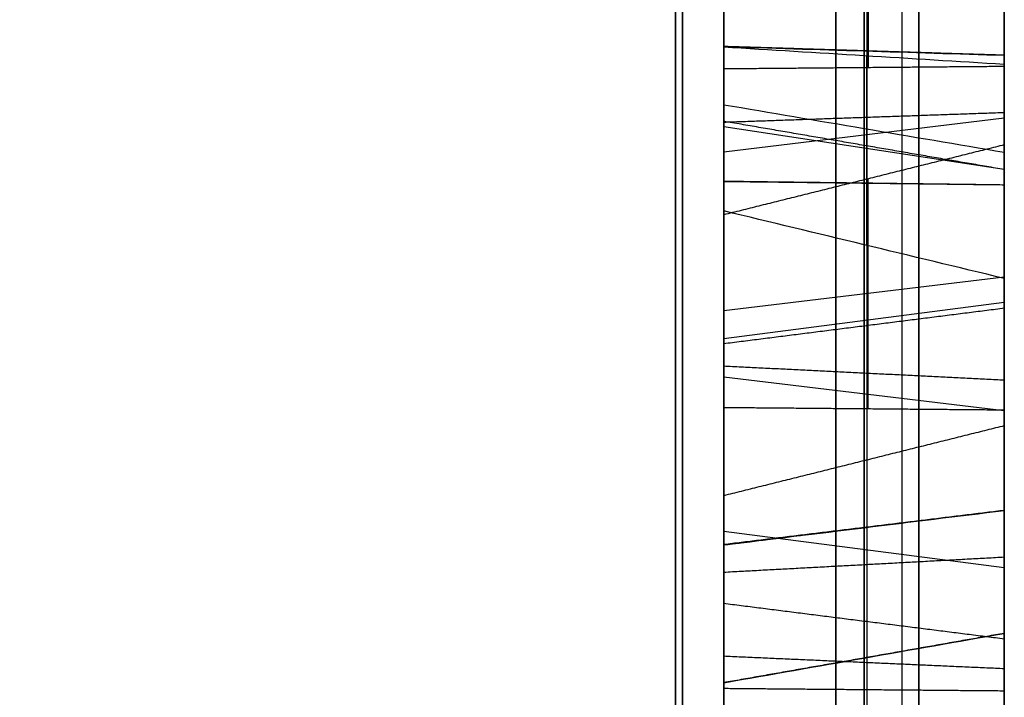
# Model space of a CAD drawing. Header units: millimetres. Extents: x 0 to 284, y -110 to 65.
# Tile 215 of 256: x 235.723 to 236.6, y -36.919 to -36.315. Entities that reach past the tile are written whole.
import ezdxf

# ---------------------------------------------------------------- set-up
doc = ezdxf.new("R2010")
doc.units = ezdxf.units.MM
doc.layers.add('Layer 01', color=18, linetype='Continuous', true_color=0x000000)

# ---------------------------------------------------------------- blocks, each defined once
blk = doc.blocks.new('Block 01')
at = {"layer": 'Layer 01'}
for p, q in [((236.6, -29.07543, 25.25799), (236.6, -39.18426, 25.25799)), ((236.4778, -37.17813, -24.11277), (236.4778, -34.65937, -22.50814)), ((236.475, -34.84175, -22.22277), (236.475, -36.80104, -23.47098)), ((236.6, -35.68388, -37.44436), (236.6, -36.81663, -37.44436)), ((236.475, -36.70829, -35.28891), (236.475, -36.12753, -34.74735)), ((236.47863, -36.12662, -34.74738), (236.47863, -36.35813, -34.49912)), ((236.47763, -36.51642, -21.72733), (236.47763, -36.34769, -22.01958)), ((236.475, -36.35816, -34.50002), (236.475, -36.93892, -35.04159)), ((236.35, -36.43294, -35.00201), (236.6, -36.40287, -35.03425)), ((236.35, -36.41047, -21.86583), (236.6, -36.44865, -21.88787)), ((236.6, -36.4055, -25.25799), (236.6, -43.63462, -25.25799)), ((236.47863, -36.66215, -35.74847), (236.47863, -36.45714, -35.5573)), ((236.475, -36.45804, -35.55726), (236.475, -36.70829, -35.28891)), ((236.35, -36.57457, -35.63579), (236.6, -36.5445, -35.66803)), ((236.35, -36.56654, -37.04987), (236.35, -36.99361, -37.04987)), ((236.35, -36.59928, -35.43812), (236.6, -36.56705, -35.40806)), ((236.35, -36.88899, -35.47194), (236.35, -36.56774, -35.47194)), ((236.35, -36.63351, -34.78693), (236.6, -36.66357, -34.75469)), ((236.475, -36.91235, -35.47921), (236.475, -36.66211, -35.74756)), ((236.35, -36.77111, -35.59835), (236.6, -36.80335, -35.62842)), ((236.475, -36.80104, -23.47098), (236.475, -37.08528, -23.02481)), ((236.475, -38.31098, -36.78345), (236.475, -36.91235, -35.47921))]:
    blk.add_line(p, q, dxfattribs=at)
at = {"layer": 'Layer 01', "extrusion": (-1, -3.42405e-12, -1.97576e-12)}
blk.add_arc((0, 0, -236.30711), 37.80711, 307.03819, 352.96181, dxfattribs=at)
at = {"layer": 'Layer 01', "extrusion": (-1, 1.64276e-11, -9.80603e-12)}
blk.add_arc((0, 0, -236.30711), 37.80711, 7.03819, 52.96181, dxfattribs=at)
at = {"layer": 'Layer 01', "extrusion": (1, 2.32983e-13, -5.59827e-12)}
blk.add_arc((0, -435, 236.50873), 499.89512, 93.0643312, 94.4313521, dxfattribs=at)
at = {"layer": 'Layer 01', "extrusion": (1, -1.36529e-14, -4.57325e-15)}
blk.add_rational_spline([(236.52398, -22.96857, -30.43809), (236.52398, -31.32634, -24.13131), (236.52398, -36.5615, -15.06375), (236.52398, -37.84444, -4.67232)], [0.961939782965, 0.911126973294, 0.911126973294, 0.961939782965], degree=3, dxfattribs=at)
at = {"layer": 'Layer 01', "extrusion": (1, -1.66028e-14, 8.48258e-15)}
blk.add_rational_spline([(236.52398, -37.84444, 4.67232), (236.52398, -36.5615, 15.06375), (236.52398, -31.32634, 24.13131), (236.52398, -22.96857, 30.43809)], [0.961939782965, 0.911126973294, 0.911126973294, 0.961939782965], degree=3, dxfattribs=at)
at = {"layer": 'Layer 01', "extrusion": (1, 8.06567e-15, 4.65672e-15)}
blk.add_open_spline([(236.6, -38.224, -4.71918), (236.6, -38.06749, -5.98686), (236.6, -37.74019, -7.86756), (236.6, -37.1964, -10.02527), (236.6, -36.88401, -11.09501), (236.6, -36.7177, -11.62761), (236.6, -36.64426, -11.85538), (236.6, -36.59481, -12.00711), (236.6, -36.57036, -12.08138), (236.6, -35.72162, -14.6325), (236.6, -34.65782, -16.99925), (236.6, -32.70252, -20.38604), (236.6, -31.64467, -22.02175), (236.6, -30.27015, -23.82914), (236.6, -29.5478, -24.70761), (236.6, -29.17785, -25.14053), (236.6, -29.01742, -25.32472), (236.6, -28.91005, -25.44721), (236.6, -28.85505, -25.50955), (236.6, -27.10609, -27.47968), (236.6, -25.23839, -29.20439), (236.6, -23.19893, -30.74336)], degree=3, knots=[0, 0, 0, 0, 3.8628, 5.7942, 6.7599, 7.242749, 7.484174, 7.484174, 7.725599, 7.725599, 15.451199, 15.451199, 19.313999, 21.245398, 22.211098, 22.693948, 22.935373, 22.935373, 23.176798, 23.176798, 30.902398, 30.902398, 30.902398, 30.902398], dxfattribs=at)
at = {"layer": 'Layer 01', "extrusion": (1, 8.06567e-15, -4.65672e-15)}
blk.add_open_spline([(236.6, -23.19893, 30.74336), (236.6, -24.21852, 29.97398), (236.6, -25.6836, 28.75018), (236.6, -27.28034, 27.20039), (236.6, -28.05057, 26.39499), (236.6, -28.42866, 25.98466), (236.6, -28.58919, 25.80717), (236.6, -28.69587, 25.68848), (236.6, -28.74796, 25.63017), (236.6, -30.53293, 23.61958), (236.6, -32.05069, 21.51493), (236.6, -34.00609, 18.1282), (236.6, -34.89373, 16.39421), (236.6, -35.77172, 14.30014), (236.6, -36.17131, 13.23534), (236.6, -36.36126, 12.69849), (236.6, -36.44056, 12.46746), (236.6, -36.49295, 12.31323), (236.6, -36.51944, 12.23444), (236.6, -37.35115, 9.73472), (236.6, -37.91094, 7.25489), (236.6, -38.224, 4.71918)], degree=3, knots=[0, 0, 0, 0, 3.8628, 5.7942, 6.7599, 7.242749, 7.484174, 7.484174, 7.725599, 7.725599, 15.451199, 15.451199, 19.313999, 21.245398, 22.211098, 22.693948, 22.935373, 22.935373, 23.176798, 23.176798, 30.902398, 30.902398, 30.902398, 30.902398], dxfattribs=at)
at = {"layer": 'Layer 01', "extrusion": (1, 4.6528e-15, 2.68629e-15)}
blk.add_open_spline([(236.6, -31.89003, -45.79679), (236.6, -32.71062, -45.22539), (236.6, -33.91681, -44.33648), (236.6, -35.28082, -43.24378), (236.6, -35.95202, -42.68352), (236.6, -36.28491, -42.39991), (236.6, -36.42701, -42.27762), (236.6, -36.52161, -42.19593), (236.6, -36.56799, -42.15574), (236.6, -37.38438, -41.44595), (236.6, -38.50795, -40.41383), (236.6, -39.76806, -39.15711), (236.6, -40.38544, -38.5156), (236.6, -40.64731, -38.23785), (236.6, -40.82129, -38.05206), (236.6, -40.90694, -37.95997), (236.6, -41.69375, -37.10815), (236.6, -42.70993, -35.94505), (236.6, -43.8379, -34.54023), (236.6, -44.30897, -33.92792), (236.6, -44.62028, -33.51743), (236.6, -44.77366, -33.31226), (236.6, -46.15796, -31.43356), (236.6, -47.29231, -29.69946), (236.6, -48.84809, -27.00484), (236.6, -49.58737, -25.63787), (236.6, -50.38232, -24.00869), (236.6, -50.70853, -23.3031), (236.6, -50.92279, -22.83106), (236.6, -51.02899, -22.59268), (236.6, -51.54516, -21.41215), (236.6, -52.12453, -19.98044), (236.6, -52.73038, -18.28376), (236.6, -53.01579, -17.42882), (236.6, -53.13435, -17.06101), (236.6, -53.21256, -16.81549), (236.6, -53.25172, -16.69103), (236.6, -53.59183, -15.59724), (236.6, -54.00485, -14.12854), (236.6, -54.41592, -12.39699), (236.6, -54.60375, -11.5267), (236.6, -54.69325, -11.09043), (236.6, -54.73065, -10.90321), (236.6, -54.75538, -10.77835), (236.6, -54.76786, -10.71475), (236.6, -55.16159, -8.69031), (236.6, -55.43706, -6.71223), (236.6, -55.6062, -4.71918)], degree=3, knots=[0, 0, 0, 0, 3.06257, 4.593855, 5.359497, 5.742318, 5.933729, 5.933729, 6.12514, 6.12514, 9.18771, 10.718994, 11.484637, 11.867458, 11.867458, 12.250279, 12.250279, 15.312849, 16.844134, 17.609777, 17.609777, 18.375419, 18.375419, 24.500559, 24.500559, 27.563129, 29.094413, 29.860056, 29.860056, 30.625698, 30.625698, 33.688268, 35.219553, 35.985196, 36.368017, 36.368017, 36.750838, 36.750838, 39.813408, 41.344693, 42.110335, 42.493156, 42.684567, 42.684567, 42.875978, 42.875978, 49.001117, 49.001117, 49.001117, 49.001117], dxfattribs=at)
at = {"layer": 'Layer 01', "extrusion": (1, -2.75688e-14, 2.85053e-14)}
blk.add_open_spline([(236.6, -44.70644, 33.40141), (236.6, -42.91644, 35.79725), (236.6, -40.94619, 38.03512), (236.6, -36.64675, 42.19341), (236.6, -34.3446, 44.08758), (236.6, -31.89003, 45.79679)], degree=3, knots=[0, 0, 0, 0, 8.962952, 8.962952, 17.925903, 17.925903, 17.925903, 17.925903], dxfattribs=at)
at = {"layer": 'Layer 01', "extrusion": (1, -5.5254e-14, 5.61009e-14)}
blk.add_rational_spline([(236.31325, -45.87549, 32.99214), (236.31325, -42.12825, 38.20266), (236.31325, -37.55604, 42.70544), (236.31325, -32.29056, 46.37199)], [0.855934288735, 0.847980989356, 0.848211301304, 0.856625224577], degree=3, dxfattribs=at)
at = {"layer": 'Layer 01', "extrusion": (1, 2.9115e-14, 1.74929e-14)}
blk.add_rational_spline([(236.31325, -32.29056, -46.37199), (236.31325, -46.31479, -36.60639), (236.31325, -54.85946, -21.80659), (236.31325, -56.3046, -4.77845)], [0.856625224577, 0.80248953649, 0.80248953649, 0.856625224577], degree=3, dxfattribs=at)
at = {"layer": 'Layer 01'}
for points, degree in [([(236.6, -34.62961, -22.51473), (236.6, -35.90717, -23.32863), (236.6, -37.18473, -24.14252)], 2), ([(236.35, -37.17124, -24.08166), (236.35, -35.93086, -23.29145), (236.35, -34.69048, -22.50124)], 2), ([(236.6, -36.79429, -23.44055), (236.6, -35.81465, -22.81645), (236.6, -34.835, -22.19234)], 2), ([(236.35, -34.84849, -22.25321), (236.35, -35.82814, -22.87731), (236.35, -36.80779, -23.50141)], 2), ([(236.30711, -37.52222, 4.63254), (235.64459, -36.85766, 4.60834), (234.98213, -36.19304, 4.58408), (234.31976, -35.52835, 4.55977)], 3), ([(234.31976, -35.52835, -4.55977), (234.98213, -36.19304, -4.58408), (235.64459, -36.85766, -4.60834), (236.30711, -37.52222, -4.63254)], 3), ([(236.6, -36.35707, -34.46887), (236.6, -36.22673, -34.60865), (236.6, -36.09638, -34.74844)], 2), ([(236.6, -36.09638, -34.74844), (236.6, -36.38676, -35.01922), (236.6, -36.67713, -35.29)], 2), ([(236.35, -36.15868, -34.74626), (236.35, -36.25896, -34.63872), (236.35, -36.35925, -34.53118)], 2), ([(236.35, -36.73944, -35.28783), (236.35, -36.44906, -35.01704), (236.35, -36.15868, -34.74626)], 2), ([(236.6, -36.34704, -38.03763), (236.475, -36.34312, -38.05932), (236.35, -36.33921, -38.08101)], 2), ([(236.6, -36.34704, -38.03763), (236.475, -36.34321, -38.05934), (236.35, -36.33939, -38.08105)], 2), ([(236.35, -36.48578, -21.7354), (236.35, -36.41282, -21.86177), (236.35, -36.33985, -21.98815)], 2), ([(236.6, -36.35707, -34.46887), (236.475, -36.35816, -34.50002), (236.35, -36.35925, -34.53118)], 2), ([(236.35, -36.35925, -34.53118), (236.35, -36.64963, -34.80196), (236.35, -36.94001, -35.07274)], 2), ([(236.6, -36.35529, -22.04958), (236.6, -36.45058, -21.88453), (236.6, -36.54587, -21.71949)], 2), ([(236.6, -36.93783, -35.01044), (236.6, -36.64745, -34.73965), (236.6, -36.35707, -34.46887)], 2), ([(236.6, -36.43368, -24.77841), (236.51667, -36.41958, -24.78252), (236.43333, -36.40547, -24.78664), (236.35, -36.39136, -24.79075)], 3), ([(236.6, -36.39825, -20.18108), (236.475, -36.40257, -20.20269), (236.35, -36.40689, -20.22431)], 2), ([(236.6, -36.44886, -25.11478), (236.475, -36.42737, -25.11055), (236.35, -36.40588, -25.10631)], 2), ([(236.6, -36.42689, -35.55835), (236.475, -36.45804, -35.55726), (236.35, -36.4892, -35.55618)], 2), ([(236.6, -36.67713, -35.29), (236.6, -36.55201, -35.42418), (236.6, -36.42689, -35.55835)], 2), ([(236.6, -36.42689, -35.55835), (236.6, -36.54505, -35.66853), (236.6, -36.6632, -35.77871)], 2), ([(236.6, -36.46265, -20.54709), (236.475, -36.46103, -20.52511), (236.35, -36.45942, -20.50313)], 2), ([(236.6, -36.46265, -20.54709), (236.475, -36.46116, -20.5251), (236.35, -36.45968, -20.50311)], 2), ([(236.35, -36.4892, -35.55618), (236.35, -36.61432, -35.422), (236.35, -36.73944, -35.28783)], 2), ([(236.35, -36.66103, -35.71641), (236.35, -36.57511, -35.63629), (236.35, -36.4892, -35.55618)], 2), ([(236.35, -36.60383, -37.08719), (236.475, -36.588, -37.10253), (236.6, -36.57217, -37.11787)], 2), ([(236.6, -36.63653, -38.3523), (236.475, -36.63032, -38.33136), (236.35, -36.62411, -38.31041)], 2), ([(236.6, -36.6632, -35.77871), (236.475, -36.66211, -35.74756), (236.35, -36.66103, -35.71641)], 2), ([(236.35, -36.91127, -35.44806), (236.35, -36.78615, -35.58223), (236.35, -36.66103, -35.71641)], 2), ([(236.6, -36.6632, -35.77871), (236.6, -36.78832, -35.64454), (236.6, -36.91344, -35.51036)], 2), ([(236.6, -36.67713, -35.29), (236.475, -36.70829, -35.28891), (236.35, -36.73944, -35.28783)], 2), ([(236.6, -36.75255, -37.9131), (236.475, -36.76778, -37.92903), (236.35, -36.78301, -37.94496)], 2), ([(236.6, -36.75255, -37.9131), (236.475, -36.76804, -37.92877), (236.35, -36.78354, -37.94445)], 2), ([(236.6, -36.79429, -23.44055), (236.475, -36.80104, -23.47098), (236.35, -36.80779, -23.50141)], 2), ([(236.6, -37.07854, -22.99437), (236.6, -36.93641, -23.21746), (236.6, -36.79429, -23.44055)], 2), ([(236.35, -36.80779, -23.50141), (236.35, -36.94991, -23.27832), (236.35, -37.09203, -23.05524)], 2), ([(236.6, -36.86715, -36.83048), (236.475, -36.85133, -36.84582), (236.35, -36.8355, -36.86116)], 2), ([(236.6, -36.86202, -37.60111), (236.475, -36.88404, -37.60027), (236.35, -36.90607, -37.59943)], 2), ([(236.6, -36.86202, -37.60111), (236.475, -36.88401, -37.59963), (236.35, -36.906, -37.59814)], 2), ([(236.6, -36.89363, -20.20861), (236.475, -36.88806, -20.23003), (236.35, -36.8825, -20.25145)], 2), ([(236.6, -36.91344, -35.51036), (236.475, -36.91235, -35.47921), (236.35, -36.91127, -35.44806)], 2), ([(236.35, -38.30989, -36.7523), (236.35, -37.61058, -36.10018), (236.35, -36.91127, -35.44806)], 2), ([(236.6, -36.91344, -35.51036), (236.6, -37.61275, -36.16248), (236.6, -38.31207, -36.8146)], 2)]:
    blk.add_open_spline(points, degree=degree, dxfattribs=at)
for points, weights in [([(233.95529, -35.60521, -3.91466), (234.66954, -36.32147, -3.94003), (235.38367, -37.03746, -3.96538), (236.09772, -37.75326, -3.9907)], [0.873314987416, 0.87309959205, 0.872896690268, 0.872704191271]), ([(236.09772, -37.75326, 3.9907), (235.38367, -37.03747, 3.96538), (234.66955, -36.32148, 3.94003), (233.9553, -35.60522, 3.91466)], [0.872704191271, 0.872896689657, 0.873099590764, 0.873314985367])]:
    blk.add_rational_spline(points, weights, degree=3, dxfattribs=at)
at = {"layer": 'Layer 01', "extrusion": (-1, 1.76618e-13, -1.67605e-13)}
blk.add_open_spline([(236.6, -35.67039, -21.32786), (236.6, -35.74442, -21.57422), (236.6, -35.97281, -21.81611), (236.6, -36.35529, -22.04958)], degree=3, dxfattribs=at)
at = {"layer": 'Layer 01', "extrusion": (-1, 0, 0)}
for points, knots in [([(236.45, -36.34599, -22.01279), (236.45, -35.97997, -21.78527), (236.45, -35.76534, -21.5519), (236.45, -35.69572, -21.32024), (236.45, -35.69572, -21.32022), (236.45, -35.69571, -21.3202), (236.45, -35.6957, -21.32017)], [0.0202114, 0.0202114, 0.0202114, 0.0202114, 0.990099, 0.990099, 0.990099, 0.9901997, 0.9901997, 0.9901997, 0.9901997]), ([(236.45, -36.95043, -19.2565), (236.45, -36.8508, -18.95764), (236.45, -36.88424, -18.64253), (236.45, -37.057, -18.30384), (236.45, -37.05701, -18.30382), (236.45, -37.05702, -18.3038), (236.45, -37.05703, -18.30377)], [0, 0, 0, 0, 0.990099, 0.990099, 0.990099, 0.9901642, 0.9901642, 0.9901642, 0.9901642])]:
    blk.add_open_spline(points, degree=3, knots=knots, dxfattribs=at)
at = {"layer": 'Layer 01', "extrusion": (-1, 5.8132e-13, -5.41744e-13)}
blk.add_open_spline([(236.35, -36.33985, -21.98815), (236.35, -35.98497, -21.76474), (236.35, -35.77932, -21.53718), (236.35, -35.71261, -21.31517), (236.35, -35.7126, -21.31513), (236.35, -35.71259, -21.31509), (236.35, -35.71257, -21.31505)], degree=3, knots=[0, 0, 0, 0, 0.95788, 0.95788, 0.95788, 0.9580078, 0.9580078, 0.9580078, 0.9580078], dxfattribs=at)
at = {"layer": 'Layer 01', "extrusion": (1, -2.54834e-12, -3.65588e-12)}
blk.add_open_spline([(236.6, -36.39825, -20.18108), (236.6, -36.10073, -20.24076), (236.6, -35.8835, -20.39358), (236.6, -35.74425, -20.63695)], degree=3, dxfattribs=at)
at = {"layer": 'Layer 01', "extrusion": (1, 1.19064e-13, 1.06814e-13)}
blk.add_open_spline([(236.45, -35.76715, -20.65018), (236.45, -35.76717, -20.65015), (236.45, -35.76719, -20.65012), (236.45, -35.76721, -20.65009), (236.45, -35.90266, -20.41334), (236.45, -36.11234, -20.26541), (236.45, -36.40343, -20.20702)], degree=3, knots=[0.0097655, 0.0097655, 0.0097655, 0.0097655, 0.009901, 0.009901, 0.009901, 0.9999807, 0.9999807, 0.9999807, 0.9999807], dxfattribs=at)
at = {"layer": 'Layer 01', "extrusion": (1, -4.17642e-13, -5.99971e-13)}
blk.add_open_spline([(236.35, -35.78242, -20.659), (236.35, -35.78245, -20.65895), (236.35, -35.78248, -20.6589), (236.35, -35.78251, -20.65884), (236.35, -35.91544, -20.42652), (236.35, -36.12008, -20.28184), (236.35, -36.40689, -20.22431)], degree=3, knots=[-0.810991, -0.810991, -0.810991, -0.810991, -0.8108078, -0.8108078, -0.8108078, 0, 0, 0, 0], dxfattribs=at)
at = {"layer": 'Layer 01', "extrusion": (-1, 2.59312e-12, -4.12363e-12)}
blk.add_open_spline([(236.35, -35.81763, -37.75298), (236.35, -35.99702, -37.9381), (236.35, -36.17025, -38.05054), (236.35, -36.33921, -38.08101), (236.35, -36.33924, -38.08102), (236.35, -36.33927, -38.08102), (236.35, -36.3393, -38.08103)], degree=3, knots=[0, 0, 0, 0, 0.6359896, 0.6359896, 0.6359896, 0.6360793, 0.6360793, 0.6360793, 0.6360793], dxfattribs=at)
at = {"layer": 'Layer 01', "extrusion": (-1, 2.22287e-14, -1.2325e-13)}
blk.add_open_spline([(236.45, -35.83029, -37.74071), (236.45, -36.00836, -37.92446), (236.45, -36.17886, -38.03418), (236.45, -36.34234, -38.06366), (236.45, -36.34236, -38.06366), (236.45, -36.34238, -38.06367), (236.45, -36.34239, -38.06367)], degree=3, knots=[0, 0, 0, 0, 0.990099, 0.990099, 0.990099, 0.9902025, 0.9902025, 0.9902025, 0.9902025], dxfattribs=at)
at = {"layer": 'Layer 01', "extrusion": (-1, 2.30337e-12, -3.6359e-12)}
blk.add_open_spline([(236.6, -35.84929, -37.7223), (236.6, -36.02536, -37.904), (236.6, -36.19178, -38.00963), (236.6, -36.34704, -38.03763)], degree=3, dxfattribs=at)
at = {"layer": 'Layer 01', "extrusion": (1, 0, 0)}
for points in [[(236.6, -36.43368, -24.77841), (236.6, -36.36714, -24.55264), (236.6, -36.19883, -24.33852), (236.6, -35.92788, -24.13542)], [(236.35, -36.39136, -24.79075), (236.35, -36.33135, -24.58727), (236.35, -36.18238, -24.38944), (236.35, -35.93762, -24.19837)], [(236.45, -35.93378, -24.1731), (236.45, -36.18908, -24.36909), (236.45, -36.34569, -24.57349), (236.45, -36.40829, -24.78581)], [(236.6, -36.86715, -36.83048), (236.6, -36.65449, -36.61103), (236.6, -36.43792, -36.49299), (236.6, -36.2213, -36.47565)], [(236.6, -36.30043, -25.44993), (236.6, -36.45381, -25.22706), (236.6, -36.49844, -25.00292), (236.6, -36.43368, -24.77841)], [(236.45, -36.40343, -20.20702), (236.45, -36.6883, -20.15008), (236.45, -37.04838, -20.2417), (236.45, -37.48213, -20.49213)], [(236.6, -37.49536, -20.46922), (236.6, -37.05903, -20.21731), (236.6, -36.69278, -20.12221), (236.6, -36.39825, -20.18108)], [(236.35, -37.18537, -37.51336), (236.35, -37.15643, -37.29207), (236.35, -37.04193, -37.07418), (236.35, -36.8355, -36.86116)], [(236.45, -36.84816, -36.84889), (236.45, -37.05647, -37.06385), (236.45, -37.17333, -37.28519), (236.45, -37.20286, -37.51111)]]:
    blk.add_open_spline(points, degree=3, dxfattribs=at)
at = {"layer": 'Layer 01', "extrusion": (-1, -2.38145e-12, 2.48828e-12)}
blk.add_open_spline([(236.35, -35.9568, -21.22912), (236.35, -35.95681, -21.22916), (236.35, -35.95682, -21.22919), (236.35, -35.95684, -21.22923), (236.35, -36.0142, -21.39828), (236.35, -36.19385, -21.56215), (236.35, -36.48578, -21.7354)], degree=3, knots=[0, 0, 0, 0, 0.0001088, 0.0001088, 0.0001088, 0.7612579, 0.7612579, 0.7612579, 0.7612579], dxfattribs=at)
at = {"layer": 'Layer 01', "extrusion": (-1, -7.18083e-12, 7.61674e-12)}
blk.add_open_spline([(236.45, -35.97351, -21.2235), (236.45, -35.97352, -21.22352), (236.45, -35.97353, -21.22354), (236.45, -35.97353, -21.22356), (236.45, -36.02936, -21.3881), (236.45, -36.21001, -21.55311), (236.45, -36.50979, -21.72908)], degree=3, knots=[0.0097853, 0.0097853, 0.0097853, 0.0097853, 0.009901, 0.009901, 0.009901, 0.9756957, 0.9756957, 0.9756957, 0.9756957], dxfattribs=at)
at = {"layer": 'Layer 01', "extrusion": (1, -3.67494e-12, -6.24371e-12)}
blk.add_open_spline([(236.35, -36.45955, -20.50312), (236.35, -36.45951, -20.50312), (236.35, -36.45946, -20.50312), (236.35, -36.45942, -20.50313), (236.35, -36.24232, -20.51905), (236.35, -36.07877, -20.61344), (236.35, -35.98305, -20.78358)], degree=3, knots=[0, 0, 0, 0, 0.000129, 0.000129, 0.000129, 0.6018591, 0.6018591, 0.6018591, 0.6018591], dxfattribs=at)
at = {"layer": 'Layer 01', "extrusion": (1, 1.51334e-13, 2.5759e-13)}
blk.add_open_spline([(236.45, -36.46079, -20.52071), (236.45, -36.46076, -20.52071), (236.45, -36.46074, -20.52071), (236.45, -36.46071, -20.52071), (236.45, -36.24805, -20.53631), (236.45, -36.09091, -20.62767), (236.45, -35.99831, -20.79241)], degree=3, knots=[0.0097838, 0.0097838, 0.0097838, 0.0097838, 0.009901, 0.009901, 0.009901, 0.9993168, 0.9993168, 0.9993168, 0.9993168], dxfattribs=at)
at = {"layer": 'Layer 01', "extrusion": (-1, 3.39269e-12, -3.681e-12)}
blk.add_open_spline([(236.6, -36.54587, -21.71949), (236.6, -36.2338, -21.53931), (236.6, -36.05195, -21.37235), (236.6, -35.99858, -21.21506)], degree=3, dxfattribs=at)
at = {"layer": 'Layer 01', "extrusion": (1, -2.36553e-12, -4.03815e-12)}
blk.add_open_spline([(236.6, -36.02119, -20.8057), (236.6, -36.1091, -20.64904), (236.6, -36.25662, -20.5622), (236.6, -36.46265, -20.54709)], degree=3, dxfattribs=at)
at = {"layer": 'Layer 01', "extrusion": (1, -3.11104e-13, 3.64392e-13)}
blk.add_open_spline([(236.45, -36.59116, -37.09946), (236.45, -36.45124, -36.95507), (236.45, -36.31583, -36.86439), (236.45, -36.18478, -36.83046), (236.45, -36.18475, -36.83045), (236.45, -36.18473, -36.83045), (236.45, -36.18471, -36.83044)], degree=3, knots=[0, 0, 0, 0, 0.990099, 0.990099, 0.990099, 0.9902741, 0.9902741, 0.9902741, 0.9902741], dxfattribs=at)
at = {"layer": 'Layer 01', "extrusion": (1, 5.95962e-12, -8.96947e-12)}
blk.add_open_spline([(236.6, -36.57217, -37.11787), (236.6, -36.43421, -36.9755), (236.6, -36.30235, -36.88822), (236.6, -36.17815, -36.85606)], degree=3, dxfattribs=at)
at = {"layer": 'Layer 01'}
blk.add_open_spline([(236.35, -36.60383, -37.08719), (236.35, -36.4626, -36.94146), (236.35, -36.32482, -36.84851), (236.35, -36.1892, -36.81339), (236.35, -36.18916, -36.81338), (236.35, -36.18912, -36.81337), (236.35, -36.18908, -36.81336)], degree=3, knots=[0, 0, 0, 0, 0.5092334, 0.5092334, 0.5092334, 0.5093572, 0.5093572, 0.5093572, 0.5093572], dxfattribs=at)
at = {"layer": 'Layer 01', "extrusion": (1, 0, 0)}
for points, knots in [([(236.35, -36.8355, -36.86116), (236.35, -36.62746, -36.64648), (236.35, -36.42031, -36.53581), (236.35, -36.21779, -36.51959), (236.35, -36.21774, -36.51958), (236.35, -36.21769, -36.51958), (236.35, -36.21764, -36.51958)], [-0.7371225, -0.7371225, -0.7371225, -0.7371225, -0.0001456, -0.0001456, -0.0001456, 0, 0, 0, 0]), ([(236.45, -36.2191, -36.502), (236.45, -36.21913, -36.50201), (236.45, -36.21916, -36.50201), (236.45, -36.21919, -36.50201), (236.45, -36.42735, -36.51868), (236.45, -36.63827, -36.6323), (236.45, -36.84816, -36.84889)], [0.0097591, 0.0097591, 0.0097591, 0.0097591, 0.009901, 0.009901, 0.009901, 1, 1, 1, 1]), ([(236.45, -37.33207, -20.81995), (236.45, -36.96333, -20.60706), (236.45, -36.67439, -20.50629), (236.45, -36.46087, -20.5207), (236.45, -36.46084, -20.5207), (236.45, -36.46081, -20.52071), (236.45, -36.46079, -20.52071)], [0, 0, 0, 0, 0.990099, 0.990099, 0.990099, 0.9902208, 0.9902208, 0.9902208, 0.9902208]), ([(236.45, -36.77098, -37.93207), (236.45, -36.77103, -37.93202), (236.45, -36.77109, -37.93196), (236.45, -36.77114, -37.93191), (236.45, -36.85586, -37.84817), (236.45, -36.89359, -37.73496), (236.45, -36.88845, -37.6001), (236.45, -36.88844, -37.59998), (236.45, -36.88844, -37.59985), (236.45, -36.88843, -37.59973)], [0.0091782, 0.0091782, 0.0091782, 0.0091782, 0.0098039, 0.0098039, 0.0098039, 0.9901961, 0.9901961, 0.9901961, 0.99111, 0.99111, 0.99111, 0.99111])]:
    blk.add_open_spline(points, degree=3, knots=knots, dxfattribs=at)
at = {"layer": 'Layer 01', "extrusion": (-1, 0, 0)}
for points in [[(236.6, -36.24426, -38.36754), (236.6, -36.52462, -38.41919), (236.6, -36.76742, -38.3471), (236.6, -36.97188, -38.15202)], [(236.45, -36.95347, -38.13303), (236.45, -36.75475, -38.32255), (236.45, -36.52178, -38.39175), (236.45, -36.24913, -38.34154)]]:
    blk.add_open_spline(points, degree=3, dxfattribs=at)
at = {"layer": 'Layer 01', "extrusion": (-1, 3.16474e-14, -1.71909e-13)}
blk.add_open_spline([(236.35, -36.25239, -38.32421), (236.35, -36.5199, -38.37346), (236.35, -36.74631, -38.30618), (236.35, -36.9412, -38.12036)], degree=3, dxfattribs=at)
at = {"layer": 'Layer 01', "extrusion": (1, 9.20031e-14, 6.32758e-14)}
blk.add_open_spline([(236.35, -36.26433, -25.42463), (236.35, -36.41179, -25.21022), (236.35, -36.45204, -25.00125), (236.35, -36.39136, -24.79075)], degree=3, dxfattribs=at)
at = {"layer": 'Layer 01', "extrusion": (1, -8.96846e-14, -6.16979e-14)}
blk.add_open_spline([(236.45, -36.40829, -24.78581), (236.45, -36.4706, -25.00192), (236.45, -36.4286, -25.21696), (236.45, -36.27877, -25.43475)], degree=3, dxfattribs=at)
at = {"layer": 'Layer 01', "extrusion": (-0.173648, -0.174796, 0.969171)}
blk.add_open_spline([(236.35, -36.3393, -38.08103), (236.43333, -36.34188, -38.06656), (236.51667, -36.34445, -38.0521), (236.6, -36.34704, -38.03763)], degree=3, dxfattribs=at)
at = {"layer": 'Layer 01', "extrusion": (-1, -5.37771e-13, -1.75143e-12)}
blk.add_open_spline([(236.35, -36.3393, -38.08103), (236.35, -36.33933, -38.08104), (236.35, -36.33936, -38.08104), (236.35, -36.33939, -38.08105), (236.35, -36.50678, -38.11053), (236.35, -36.65822, -38.06424), (236.35, -36.78301, -37.94496), (236.35, -36.7831, -37.94488), (236.35, -36.78319, -37.94479), (236.35, -36.78328, -37.94471)], degree=3, knots=[0, 0, 0, 0, 0.0000898, 0.0000898, 0.0000898, 0.5010427, 0.5010427, 0.5010427, 0.5014119, 0.5014119, 0.5014119, 0.5014119], dxfattribs=at)
at = {"layer": 'Layer 01', "extrusion": (0.173648, 0.852869, 0.492404)}
for points, knots in [([(236.6, -36.35529, -22.04958), (236.55832, -36.35269, -22.03938), (236.51665, -36.3501, -22.02917), (236.47499, -36.34753, -22.01893), (236.43332, -36.34496, -22.00869), (236.39166, -36.3424, -21.99843), (236.35, -36.33985, -21.98815)], [-0.2578989, -0.2578989, -0.2578989, -0.2578989, -0.1289496, -0.1289496, -0.1289496, 0, 0, 0, 0]), ([(236.6, -36.54587, -21.71949), (236.55834, -36.53583, -21.72217), (236.51668, -36.52581, -21.72484), (236.47501, -36.5158, -21.7275), (236.43334, -36.50578, -21.73015), (236.39167, -36.49578, -21.73278), (236.35, -36.48578, -21.7354)], [0, 0, 0, 0, 0.1288055, 0.1288055, 0.1288055, 0.2576112, 0.2576112, 0.2576112, 0.2576112])]:
    blk.add_open_spline(points, degree=3, knots=knots, dxfattribs=at)
at = {"layer": 'Layer 01', "extrusion": (-1, 1.95398e-13, 2.04418e-13)}
blk.add_open_spline([(236.45, -36.34239, -38.06367), (236.45, -36.34241, -38.06367), (236.45, -36.34243, -38.06368), (236.45, -36.34245, -38.06368), (236.45, -36.50468, -38.09226), (236.45, -36.64971, -38.04799), (236.45, -36.77083, -37.93222), (236.45, -36.77088, -37.93217), (236.45, -36.77093, -37.93212), (236.45, -36.77098, -37.93207)], degree=3, knots=[0.0096936, 0.0096936, 0.0096936, 0.0096936, 0.0098039, 0.0098039, 0.0098039, 0.9901961, 0.9901961, 0.9901961, 0.9906154, 0.9906154, 0.9906154, 0.9906154], dxfattribs=at)
at = {"layer": 'Layer 01', "extrusion": (-1, -6.98291e-13, -2.27381e-12)}
blk.add_open_spline([(236.6, -36.34704, -38.03763), (236.6, -36.50152, -38.06485), (236.6, -36.63695, -38.0236), (236.6, -36.75255, -37.9131)], degree=3, dxfattribs=at)
at = {"layer": 'Layer 01', "extrusion": (1, 5.59926e-14, -2.10927e-13)}
blk.add_open_spline([(236.35, -36.40689, -20.22431), (236.35, -36.68531, -20.16866), (236.35, -37.04129, -20.25797), (236.35, -37.47332, -20.5074)], degree=3, dxfattribs=at)
at = {"layer": 'Layer 01', "extrusion": (0.173648, 0.072048, 0.982169)}
blk.add_open_spline([(236.6, -36.46265, -20.54709), (236.51667, -36.46161, -20.53243), (236.43333, -36.46058, -20.51778), (236.35, -36.45955, -20.50312)], degree=3, dxfattribs=at)
at = {"layer": 'Layer 01', "extrusion": (1, 3.66878e-12, -1.07223e-11)}
blk.add_open_spline([(236.35, -37.34089, -20.80468), (236.35, -36.97104, -20.59115), (236.35, -36.67956, -20.48827), (236.35, -36.45968, -20.50311), (236.35, -36.45964, -20.50311), (236.35, -36.45959, -20.50311), (236.35, -36.45955, -20.50312)], degree=3, knots=[0, 0, 0, 0, 0.9565486, 0.9565486, 0.9565486, 0.9566776, 0.9566776, 0.9566776, 0.9566776], dxfattribs=at)
at = {"layer": 'Layer 01', "extrusion": (1, 1.96055e-12, -5.67553e-12)}
blk.add_open_spline([(236.6, -36.46265, -20.54709), (236.6, -36.66663, -20.53333), (236.6, -36.95176, -20.63092), (236.6, -37.31885, -20.84286)], degree=3, dxfattribs=at)
at = {"layer": 'Layer 01', "extrusion": (1, 1.6174e-11, -9.70111e-12)}
blk.add_open_spline([(236.6, -36.86202, -37.60111), (236.6, -36.85322, -37.47084), (236.6, -36.75663, -37.30821), (236.6, -36.57217, -37.11787)], degree=3, dxfattribs=at)
at = {"layer": 'Layer 01', "extrusion": (1, -1.14208e-11, 6.78652e-12)}
blk.add_open_spline([(236.45, -36.88844, -37.59973), (236.45, -36.88843, -37.59959), (236.45, -36.88842, -37.59946), (236.45, -36.88841, -37.59933), (236.45, -36.87886, -37.45798), (236.45, -36.7771, -37.29133), (236.45, -36.59116, -37.09946)], degree=3, knots=[0.0089745, 0.0089745, 0.0089745, 0.0089745, 0.009901, 0.009901, 0.009901, 1, 1, 1, 1], dxfattribs=at)
at = {"layer": 'Layer 01', "extrusion": (1, -8.36376e-12, 4.94075e-12)}
blk.add_open_spline([(236.35, -36.90604, -37.59879), (236.35, -36.90603, -37.59857), (236.35, -36.90602, -37.59836), (236.35, -36.906, -37.59814), (236.35, -36.89596, -37.4494), (236.35, -36.79074, -37.28007), (236.35, -36.60383, -37.08719)], degree=3, knots=[0, 0, 0, 0, 0.0006458, 0.0006458, 0.0006458, 0.6176705, 0.6176705, 0.6176705, 0.6176705], dxfattribs=at)
at = {"layer": 'Layer 01', "extrusion": (-0.173648, 0.680482, 0.711892)}
blk.add_open_spline([(236.35, -36.78328, -37.94471), (236.43333, -36.77303, -37.93418), (236.51667, -36.76279, -37.92364), (236.6, -36.75255, -37.9131)], degree=3, dxfattribs=at)
at = {"layer": 'Layer 01', "extrusion": (1, -2.21217e-12, -7.76206e-13)}
blk.add_open_spline([(236.6, -36.75255, -37.9131), (236.6, -36.83123, -37.83533), (236.6, -36.86696, -37.73054), (236.6, -36.86202, -37.60111)], degree=3, dxfattribs=at)
at = {"layer": 'Layer 01', "extrusion": (1, -4.91878e-13, -1.74568e-13)}
blk.add_open_spline([(236.35, -36.78328, -37.94471), (236.35, -36.78336, -37.94462), (236.35, -36.78345, -37.94454), (236.35, -36.78354, -37.94445), (236.35, -36.87228, -37.85673), (236.35, -36.91135, -37.7379), (236.35, -36.90607, -37.59943), (236.35, -36.90606, -37.59922), (236.35, -36.90605, -37.599), (236.35, -36.90604, -37.59879)], degree=3, knots=[0, 0, 0, 0, 0.0003692, 0.0003692, 0.0003692, 0.3888068, 0.3888068, 0.3888068, 0.3894527, 0.3894527, 0.3894527, 0.3894527], dxfattribs=at)
at = {"layer": 'Layer 01', "extrusion": (-1, 4.35551e-12, 4.83855e-13)}
blk.add_open_spline([(236.6, -37.03344, -18.29182), (236.6, -36.85825, -18.63527), (236.6, -36.8232, -18.95848), (236.6, -36.92534, -19.26486)], degree=3, dxfattribs=at)
at = {"layer": 'Layer 01', "extrusion": (-0.173648, 0.984092, -0.037547)}
blk.add_open_spline([(236.35, -36.90604, -37.59879), (236.43333, -36.89137, -37.59958), (236.51667, -36.87669, -37.60035), (236.6, -36.86202, -37.60111)], degree=3, dxfattribs=at)
at = {"layer": 'Layer 01', "extrusion": (-1, -3.40739e-12, -3.83127e-13)}
blk.add_open_spline([(236.35, -37.07276, -18.31174), (236.35, -37.07274, -18.31178), (236.35, -37.07273, -18.31182), (236.35, -37.07271, -18.31185), (236.35, -36.90157, -18.64736), (236.35, -36.8692, -18.95707), (236.35, -36.96716, -19.25092)], degree=3, knots=[0, 0, 0, 0, 0.0001252, 0.0001252, 0.0001252, 0.9979045, 0.9979045, 0.9979045, 0.9979045], dxfattribs=at)
at = {"layer": 'Layer 01', "extrusion": (1, -3.00126e-13, 1.60393e-13)}
blk.add_open_spline([(236.6, -37.22909, -37.50773), (236.6, -37.19867, -37.27488), (236.6, -37.07829, -37.04836), (236.6, -36.86715, -36.83048)], degree=3, dxfattribs=at)

msp = doc.modelspace()

# ---------------------------------------------------------------- block references
at = {"layer": 'Layer 01'}
msp.add_blockref('Block 01', (0, 0), dxfattribs=at)

doc.saveas('drawing.dxf')
